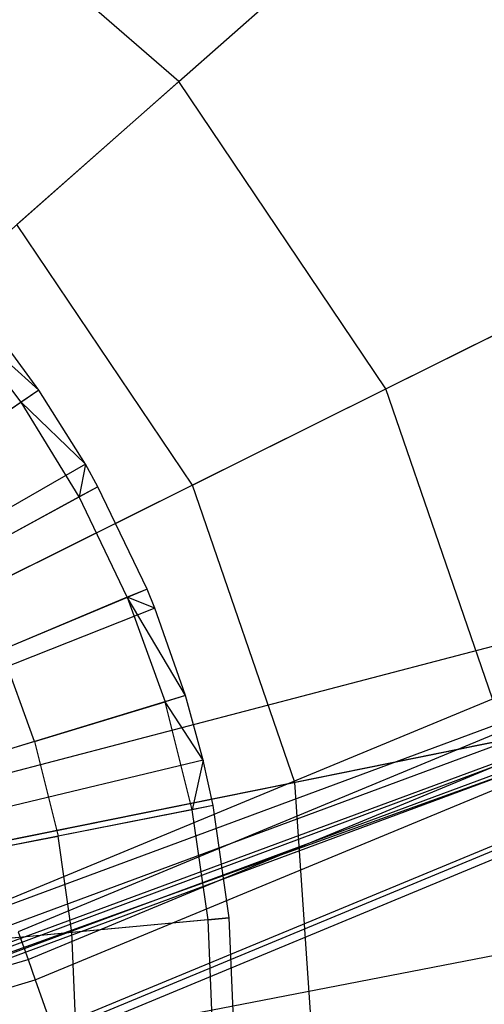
# Model space of a CAD drawing. Extents: x 0.2 to 44.2, y -21.9 to 24.
# Tile 78 of 239: x 27.753 to 28.687, y -15.931 to -13.951. Entities that reach past the tile are written whole.
import ezdxf

# ---------------------------------------------------------------- set-up
doc = ezdxf.new("R2010")
doc.units = 0
doc.header["$LTSCALE"] = 2.54
doc.layers.get('0').update_dxf_attribs({"color": 13, "linetype": 'CONTINUOUS'})

# ---------------------------------------------------------------- blocks, each defined once
blk = doc.blocks.new('GRUPUJ_2')
at = {"color": 0}
for p, q in [((23.7847, 3.4935, 28.5202), (23.6493, 3.6715, 28.5202)), ((23.8201, 3.5177, 28.5), (23.6493, 3.6715, 28.5202)), ((23.8201, 3.5177, 28.5), (23.6493, 3.6715, 28.5202)), ((23.7847, 3.4935, 28.5202), (23.6493, 3.6715, 28.5202)), ((23.8201, 3.5177, 28.5), (23.7344, 3.6348, 28.5)), ((23.8201, 3.5177, 28.5), (23.7344, 3.6348, 28.5)), ((23.8201, 3.5177, 28.5), (22.3011, 2.4794, 29.05)), ((23.8201, 3.5177, 28.5), (22.3011, 2.4794, 29.05)), ((23.8201, 3.5177, 28.5), (23.7847, 3.4935, 28.5202)), ((23.8201, 3.5177, 28.5), (23.7847, 3.4935, 28.5202)), ((23.9138, 3.3685, 28.5), (23.8201, 3.5177, 28.5)), ((23.9138, 3.3685, 28.5), (23.8201, 3.5177, 28.5)), ((23.7847, 3.4935, 28.5202), (23.5581, 3.3386, 28.6401)), ((23.7847, 3.4935, 28.5202), (23.5581, 3.3386, 28.6401)), ((23.9013, 3.3028, 28.5202), (23.7847, 3.4935, 28.5202)), ((23.9138, 3.3685, 28.5), (23.7847, 3.4935, 28.5202)), ((23.9013, 3.3028, 28.5202), (23.7847, 3.4935, 28.5202)), ((23.9138, 3.3685, 28.5), (23.7847, 3.4935, 28.5202)), ((23.9138, 3.3685, 28.5), (22.3182, 2.4522, 29.05)), ((23.9138, 3.3685, 28.5), (22.3182, 2.4522, 29.05)), ((23.9138, 3.3685, 28.5), (23.9013, 3.3028, 28.5202)), ((23.9138, 3.3685, 28.5), (23.9013, 3.3028, 28.5202)), ((23.9391, 3.3233, 28.5), (23.9138, 3.3685, 28.5)), ((23.9391, 3.3233, 28.5), (23.9138, 3.3685, 28.5)), ((23.9391, 3.3233, 28.5), (22.3228, 2.4439, 29.05)), ((23.9391, 3.3233, 28.5), (22.3228, 2.4439, 29.05)), ((23.9391, 3.3233, 28.5), (23.9013, 3.3028, 28.5202)), ((23.9391, 3.3233, 28.5), (23.9013, 3.3028, 28.5202)), ((24.0377, 3.1178, 28.5), (23.9391, 3.3233, 28.5)), ((24.0377, 3.1178, 28.5), (23.9391, 3.3233, 28.5)), ((23.9013, 3.3028, 28.5202), (23.6603, 3.1716, 28.6401)), ((23.9013, 3.3028, 28.5202), (23.6603, 3.1716, 28.6401)), ((23.9981, 3.1012, 28.5202), (23.9013, 3.3028, 28.5202)), ((23.9981, 3.1012, 28.5202), (23.9013, 3.3028, 28.5202)), ((24.0377, 3.1178, 28.5), (22.3408, 2.4065, 29.05)), ((24.0377, 3.1178, 28.5), (22.3408, 2.4065, 29.05)), ((24.0377, 3.1178, 28.5), (23.9981, 3.1012, 28.5202)), ((24.0377, 3.1178, 28.5), (23.9981, 3.1012, 28.5202)), ((24.0534, 3.0795, 28.5), (24.0377, 3.1178, 28.5)), ((24.0534, 3.0795, 28.5), (24.0377, 3.1178, 28.5)), ((23.9981, 3.1012, 28.5202), (23.745, 2.9951, 28.6401)), ((23.9981, 3.1012, 28.5202), (23.745, 2.9951, 28.6401)), ((23.9981, 3.1012, 28.5202), (24.074, 2.8909, 28.5202)), ((24.1151, 2.9035, 28.5), (23.9981, 3.1012, 28.5202)), ((23.9981, 3.1012, 28.5202), (24.074, 2.8909, 28.5202)), ((24.0534, 3.0795, 28.5), (23.9981, 3.1012, 28.5202)), ((24.1151, 2.9035, 28.5), (23.9981, 3.1012, 28.5202)), ((24.0534, 3.0795, 28.5), (23.9981, 3.1012, 28.5202)), ((24.0534, 3.0795, 28.5), (22.3436, 2.3995, 29.05)), ((24.0534, 3.0795, 28.5), (22.3436, 2.3995, 29.05)), ((24.1151, 2.9035, 28.5), (24.0534, 3.0795, 28.5)), ((24.1151, 2.9035, 28.5), (24.0534, 3.0795, 28.5)), ((23.8114, 2.811, 28.6401), (23.745, 2.9951, 28.6401)), ((23.8114, 2.811, 28.6401), (23.745, 2.9951, 28.6401)), ((24.1151, 2.9035, 28.5), (22.3549, 2.3674, 29.05)), ((24.1151, 2.9035, 28.5), (22.3549, 2.3674, 29.05)), ((23.8114, 2.811, 28.6401), (24.074, 2.8909, 28.5202)), ((23.8114, 2.811, 28.6401), (24.074, 2.8909, 28.5202)), ((24.1151, 2.9035, 28.5), (24.074, 2.8909, 28.5202)), ((24.1151, 2.9035, 28.5), (24.074, 2.8909, 28.5202)), ((24.1282, 2.674, 28.5202), (24.074, 2.8909, 28.5202)), ((24.1282, 2.674, 28.5202), (24.074, 2.8909, 28.5202)), ((24.1504, 2.7735, 28.5), (24.074, 2.8909, 28.5202)), ((24.1504, 2.7735, 28.5), (24.074, 2.8909, 28.5202)), ((24.1504, 2.7735, 28.5), (24.1151, 2.9035, 28.5)), ((24.1504, 2.7735, 28.5), (24.1151, 2.9035, 28.5)), ((23.8114, 2.811, 28.6401), (23.5304, 2.7254, 28.7518)), ((23.8114, 2.811, 28.6401), (23.5304, 2.7254, 28.7518)), ((23.8114, 2.811, 28.6401), (23.8589, 2.6211, 28.6401)), ((23.8114, 2.811, 28.6401), (23.8589, 2.6211, 28.6401)), ((24.1504, 2.7735, 28.5), (22.3613, 2.3437, 29.05)), ((24.1504, 2.7735, 28.5), (22.3613, 2.3437, 29.05)), ((24.1504, 2.7735, 28.5), (24.1282, 2.674, 28.5202)), ((24.1504, 2.7735, 28.5), (24.1282, 2.674, 28.5202)), ((24.1703, 2.6823, 28.5), (24.1504, 2.7735, 28.5)), ((24.1703, 2.6823, 28.5), (24.1504, 2.7735, 28.5)), ((24.1703, 2.6823, 28.5), (22.3649, 2.3271, 29.05)), ((24.1703, 2.6823, 28.5), (22.3649, 2.3271, 29.05)), ((24.1282, 2.674, 28.5202), (23.8589, 2.6211, 28.6401)), ((24.1282, 2.674, 28.5202), (23.8589, 2.6211, 28.6401)), ((24.1703, 2.6823, 28.5), (24.1282, 2.674, 28.5202)), ((24.1703, 2.6823, 28.5), (24.1282, 2.674, 28.5202)), ((24.1602, 2.4528, 28.5202), (24.1282, 2.674, 28.5202)), ((24.1602, 2.4528, 28.5202), (24.1282, 2.674, 28.5202)), ((24.2029, 2.4568, 28.5), (24.1703, 2.6823, 28.5)), ((24.2029, 2.4568, 28.5), (24.1703, 2.6823, 28.5)), ((23.5707, 2.5644, 28.7518), (23.8589, 2.6211, 28.6401)), ((23.5707, 2.5644, 28.7518), (23.8589, 2.6211, 28.6401)), ((23.8869, 2.4273, 28.6401), (23.8589, 2.6211, 28.6401)), ((23.8869, 2.4273, 28.6401), (23.8589, 2.6211, 28.6401)), ((24.2029, 2.4568, 28.5), (22.3709, 2.286, 29.05)), ((24.2029, 2.4568, 28.5), (22.3709, 2.286, 29.05)), ((24.1602, 2.4528, 28.5202), (24.2029, 2.4568, 28.5)), ((24.1602, 2.4528, 28.5202), (24.2029, 2.4568, 28.5)), ((24.2126, 2.229, 28.5), (24.2029, 2.4568, 28.5)), ((24.2126, 2.229, 28.5), (24.2029, 2.4568, 28.5)), ((24.1602, 2.4528, 28.5202), (23.8869, 2.4273, 28.6401)), ((24.1602, 2.4528, 28.5202), (23.8869, 2.4273, 28.6401)), ((24.1696, 2.2294, 28.5202), (24.1602, 2.4528, 28.5202)), ((24.1696, 2.2294, 28.5202), (24.1602, 2.4528, 28.5202)), ((23.8869, 2.4273, 28.6401), (23.5945, 2.4001, 28.7518)), ((23.8869, 2.4273, 28.6401), (23.5945, 2.4001, 28.7518)), ((23.8952, 2.2317, 28.6401), (23.8869, 2.4273, 28.6401)), ((23.8952, 2.2317, 28.6401), (23.8869, 2.4273, 28.6401))]:
    blk.add_line(p, q, dxfattribs=at)
blk = doc.blocks.new('KARO-10934_STL')
at = {"color": 0}
for p, q in [((26.1912, -15.8683, 125.8836), (29.3953, -15.0299, 125.8858)), ((26.1912, -15.8683, 125.8836), (29.3953, -15.0299, 125.8858)), ((29.3953, -15.0299, 125.8858), (27.728, -15.7213, 125.8858)), ((29.3953, -15.0299, 125.8858), (27.728, -15.7213, 125.8858)), ((29.4244, -15.0907, 125.8986), (27.7504, -15.785, 125.8986)), ((29.4244, -15.0907, 125.8986), (27.7504, -15.785, 125.8986)), ((27.7701, -15.8407, 125.9335), (29.45, -15.144, 125.9335)), ((27.7701, -15.8407, 125.9335), (29.45, -15.144, 125.9335)), ((27.7846, -15.8819, 125.9865), (29.4689, -15.1835, 125.9865)), ((27.7846, -15.8819, 125.9865), (29.4689, -15.1835, 125.9865)), ((29.1645, -15.2818, 125.9495), (26.9186, -16.1195, 125.9495)), ((29.1645, -15.2818, 125.9495), (26.9186, -16.1195, 125.9495)), ((27.8187, -15.9786, 126.1649), (29.5132, -15.2759, 126.1649)), ((27.8187, -15.9786, 126.1649), (29.5132, -15.2759, 126.1649)), ((29.5177, -15.2851, 126.1818), (27.8221, -15.9883, 126.1818)), ((29.5177, -15.2851, 126.1818), (27.8221, -15.9883, 126.1818)), ((27.8273, -16.0031, 126.1937), (29.5245, -15.2993, 126.1937)), ((27.8273, -16.0031, 126.1937), (29.5245, -15.2993, 126.1937)), ((28.7712, -15.3466, 124.2995), (27.1849, -15.9341, 124.2995)), ((28.7712, -15.3466, 124.2995), (27.1849, -15.9341, 124.2995)), ((27.1963, -15.9706, 124.3072), (28.7863, -15.3818, 124.3072)), ((27.1963, -15.9706, 124.3072), (28.7863, -15.3818, 124.3072)), ((27.206, -16.0016, 124.3288), (28.7991, -15.4116, 124.3288)), ((27.206, -16.0016, 124.3288), (28.7991, -15.4116, 124.3288)), ((26.9186, -16.1195, 125.9495), (28.8107, -15.4385, 124.3996)), ((26.9186, -16.1195, 125.9495), (28.8107, -15.4385, 124.3996)), ((27.2125, -16.0223, 124.3613), (28.8077, -15.4315, 124.3613)), ((27.2125, -16.0223, 124.3613), (28.8077, -15.4315, 124.3613)), ((27.2148, -16.0295, 124.3996), (28.8107, -15.4385, 124.3996)), ((27.2148, -16.0295, 124.3996), (28.8107, -15.4385, 124.3996)), ((29.6896, -15.6435, 126.2025), (27.8273, -16.0031, 126.1937)), ((29.6896, -15.6435, 126.2025), (27.8273, -16.0031, 126.1937)), ((27.7504, -15.785, 125.8986), (27.7701, -15.8407, 125.9335)), ((27.7504, -15.785, 125.8986), (27.7701, -15.8407, 125.9335)), ((26.0247, -16.3516, 125.9335), (27.7701, -15.8407, 125.9335)), ((26.0247, -16.3516, 125.9335), (27.7701, -15.8407, 125.9335)), ((27.7701, -15.8407, 125.9335), (27.7846, -15.8819, 125.9865)), ((27.7701, -15.8407, 125.9335), (27.7846, -15.8819, 125.9865)), ((26.0346, -16.3942, 125.9865), (27.7846, -15.8819, 125.9865)), ((26.0346, -16.3942, 125.9865), (27.7846, -15.8819, 125.9865)), ((27.7846, -15.8819, 125.9865), (27.8187, -15.9786, 126.1649)), ((27.7846, -15.8819, 125.9865), (27.8187, -15.9786, 126.1649))]:
    blk.add_line(p, q, dxfattribs=at)
blk.add_blockref('GRUPUJ_2', (3.9714, -18.2138, 12.8689), dxfattribs=at)
blk = doc.blocks.new('GRUPUJ_1')
at = {"color": 0}
for p, q in [((27.8505, 7.8643, 29.2222), (28.7553, 8.6639, 30.0837)), ((27.8505, 7.8643, 29.2222), (28.7553, 8.6639, 30.0837)), ((28.4791, 8.4199, 39.2288), (27.5253, 7.5769, 39.9903)), ((28.4791, 8.4199, 39.2288), (27.5253, 7.5769, 39.9903)), ((27.8505, 7.8643, 29.2222), (27.2884, 8.3534, 29.2222)), ((27.8505, 7.8643, 29.2222), (27.2884, 8.3534, 29.2222)), ((26.8149, 6.9491, 28.6834), (27.8505, 7.8643, 29.2222)), ((26.8149, 6.9491, 28.6834), (27.8505, 7.8643, 29.2222)), ((28.2667, 7.2464, 29.2222), (27.8505, 7.8643, 29.2222)), ((28.2667, 7.2464, 29.2222), (27.8505, 7.8643, 29.2222)), ((28.2667, 7.2464, 29.2222), (29.3477, 7.7846, 30.0837)), ((28.2667, 7.2464, 29.2222), (29.3477, 7.7846, 30.0837)), ((29.0178, 7.6203, 39.2288), (27.8783, 7.053, 39.9903)), ((29.0178, 7.6203, 39.2288), (27.8783, 7.053, 39.9903)), ((27.8783, 7.053, 39.9903), (27.5253, 7.5769, 39.9903)), ((27.8783, 7.053, 39.9903), (27.5253, 7.5769, 39.9903)), ((27.0296, 6.6304, 28.6834), (28.2667, 7.2464, 29.2222)), ((27.0296, 6.6304, 28.6834), (28.2667, 7.2464, 29.2222)), ((28.5089, 6.5418, 29.2222), (28.2667, 7.2464, 29.2222)), ((28.5089, 6.5418, 29.2222), (28.2667, 7.2464, 29.2222)), ((27.8783, 7.053, 39.9903), (26.6063, 6.4197, 40.4162)), ((27.8783, 7.053, 39.9903), (26.6063, 6.4197, 40.4162)), ((28.0836, 6.4555, 39.9903), (27.8783, 7.053, 39.9903)), ((28.0836, 6.4555, 39.9903), (27.8783, 7.053, 39.9903)), ((29.3312, 6.7086, 39.2288), (28.0836, 6.4555, 39.9903)), ((29.3312, 6.7086, 39.2288), (28.0836, 6.4555, 39.9903)), ((27.1545, 6.267, 28.6834), (28.5089, 6.5418, 29.2222)), ((27.1545, 6.267, 28.6834), (28.5089, 6.5418, 29.2222)), ((28.0836, 6.4555, 39.9903), (26.6911, 6.173, 40.4162)), ((28.0836, 6.4555, 39.9903), (26.6911, 6.173, 40.4162)), ((28.1273, 5.8253, 39.9903), (28.0836, 6.4555, 39.9903)), ((28.1273, 5.8253, 39.9903), (28.0836, 6.4555, 39.9903))]:
    blk.add_line(p, q, dxfattribs=at)
blk = doc.blocks.new('GRUPUJ_3')
at = {"color": 0}
for name, p in [('GRUPUJ_1', (0, 0)), ('KARO-10934_STL', (-0.2222, 21.9402, -1.2505))]:
    blk.add_blockref(name, p, dxfattribs=at)

msp = doc.modelspace()

# ---------------------------------------------------------------- block references
at = {"color": 0}
msp.add_blockref('GRUPUJ_3', (0.2222, -21.9402, 1.2505), dxfattribs=at)

doc.saveas('drawing.dxf')
